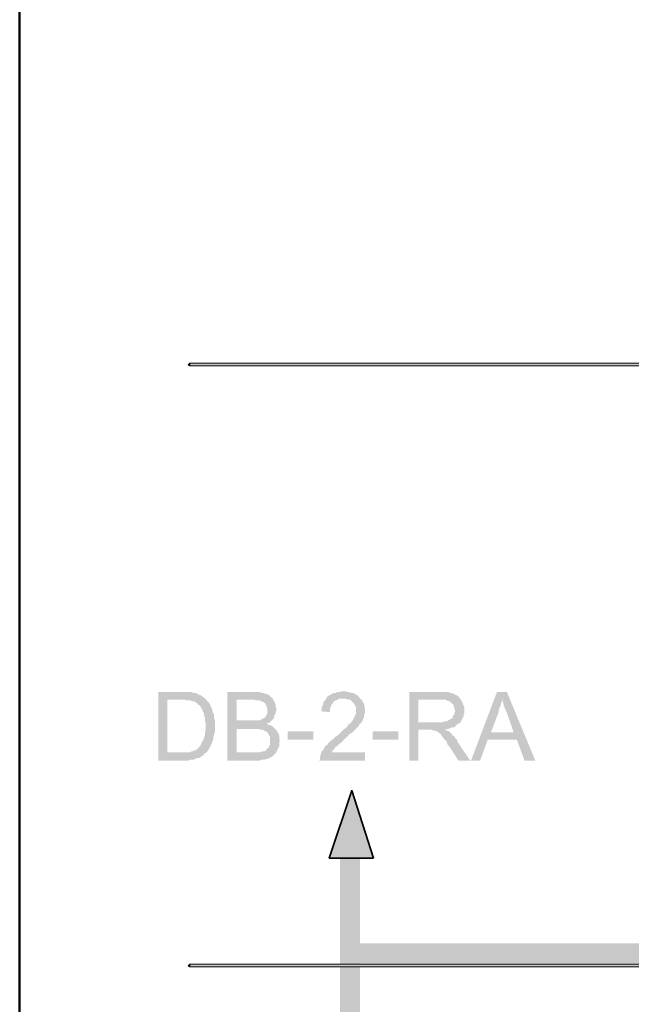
# Model space of a CAD drawing. Header units: millimetres. Extents: x 0.9 to 32.8, y 0.3 to 23.1.
# Tile 19 of 111: x 1 to 2.2, y 9.3 to 11.3. Entities that reach past the tile are written whole.
import ezdxf

# ---------------------------------------------------------------- set-up
doc = ezdxf.new("R2010")
doc.units = ezdxf.units.MM
doc.layers.add('PDF_Geometry', color=9, linetype='Continuous', true_color=0x808080)
doc.layers.add('PDF_Solid Fills', color=7, linetype='Continuous')

msp = doc.modelspace()

# ---------------------------------------------------------------- hatches: boundary and pattern name
at = {"layer": 'PDF_Solid Fills', "true_color": 0x808080, "transparency": 33554559}
for points in [[(28.2152, 10.5747), (28.2152, 10.578), (1.3427, 10.578), (1.3427, 10.573), (28.2152, 10.573)], [(28.2152, 9.3747), (28.2152, 9.378), (1.3427, 9.378), (1.3427, 9.373), (28.2152, 9.373)]]:
    msp.add_hatch(color=8, dxfattribs=at).paths.add_polyline_path(points)
at = {"layer": 'PDF_Solid Fills', "transparency": 33554559}
for points in [[(1.326, 9.9213), (1.2793, 9.9213), (1.2793, 9.7847), (1.3394, 9.7847), (1.3443, 9.7864), (1.3511, 9.7864), (1.3527, 9.788), (1.3576, 9.7897), (1.361, 9.7897), (1.3644, 9.7914), (1.3676, 9.7947), (1.3694, 9.7947), (1.371, 9.798), (1.3743, 9.7997), (1.2976, 9.8014), (1.2976, 9.9063), (1.326, 9.9063), (1.3743, 9.908), (1.371, 9.9097), (1.3676, 9.913), (1.3644, 9.9147), (1.361, 9.9163), (1.3576, 9.918), (1.3543, 9.9197), (1.3493, 9.9197), (1.3459, 9.9213), (1.331, 9.9213)], [(1.3743, 9.908), (1.326, 9.9063), (1.3326, 9.9063), (1.336, 9.9047), (1.3443, 9.9047), (1.3477, 9.903), (1.3511, 9.903), (1.3543, 9.9013), (1.3561, 9.8997), (1.3594, 9.8964), (1.3626, 9.8947), (1.3644, 9.8913), (1.366, 9.888), (1.3676, 9.888), (1.3676, 9.8847), (1.3694, 9.8814), (1.371, 9.878), (1.371, 9.8747), (1.3728, 9.8713), (1.3728, 9.863), (1.3743, 9.8597), (1.3743, 9.8547), (1.3743, 9.8464), (1.3728, 9.8413), (1.3728, 9.8347), (1.371, 9.8313), (1.371, 9.828), (1.3694, 9.8263), (1.3676, 9.823), (1.366, 9.8197), (1.3644, 9.8163), (1.3626, 9.813), (1.3594, 9.8097), (1.3576, 9.808), (1.3561, 9.8063), (1.3511, 9.8047), (1.3477, 9.803), (1.3459, 9.803), (1.3427, 9.8014), (1.2976, 9.8014), (1.3743, 9.7997), (1.3777, 9.803), (1.3793, 9.8063), (1.3811, 9.808), (1.3827, 9.8114), (1.3843, 9.8147), (1.3861, 9.818), (1.3877, 9.823), (1.3892, 9.8263), (1.3892, 9.8313), (1.391, 9.8347), (1.391, 9.838), (1.3926, 9.8413), (1.3926, 9.8647), (1.391, 9.8697), (1.391, 9.8764), (1.3892, 9.8797), (1.3877, 9.883), (1.3877, 9.8864), (1.3861, 9.8897), (1.3843, 9.893), (1.3827, 9.8964), (1.3811, 9.8997), (1.3793, 9.9013), (1.3759, 9.9047)], [(1.4694, 9.9213), (1.4177, 9.9213), (1.4177, 9.7847), (1.4827, 9.7847), (1.4861, 9.7864), (1.4926, 9.7864), (1.4944, 9.788), (1.4976, 9.788), (1.501, 9.7897), (1.5044, 9.7914), (1.5077, 9.793), (1.5093, 9.7947), (1.5109, 9.7964), (1.5143, 9.7997), (1.436, 9.8014), (1.436, 9.848), (1.5127, 9.848), (1.5093, 9.8513), (1.5077, 9.853), (1.5044, 9.8547), (1.4994, 9.8564), (1.496, 9.858), (1.496, 9.858), (1.4994, 9.8597), (1.5028, 9.8613), (1.436, 9.8647), (1.436, 9.9063), (1.5093, 9.9063), (1.5077, 9.9097), (1.5044, 9.9113), (1.501, 9.9147), (1.4994, 9.9163), (1.4944, 9.918), (1.4926, 9.918), (1.4892, 9.9197), (1.4861, 9.9197), (1.4827, 9.9213), (1.4743, 9.9213)], [(1.6827, 9.908), (1.6493, 9.908), (1.6542, 9.908), (1.6594, 9.9063), (1.6626, 9.9063), (1.6644, 9.9047), (1.6678, 9.9013), (1.6678, 9.9013), (1.6709, 9.898), (1.6727, 9.8947), (1.6743, 9.8913), (1.6743, 9.878), (1.6727, 9.8747), (1.6709, 9.8713), (1.6693, 9.868), (1.6678, 9.8647), (1.6678, 9.8647), (1.666, 9.863), (1.6644, 9.8597), (1.661, 9.858), (1.6594, 9.8564), (1.6576, 9.853), (1.6542, 9.8497), (1.6511, 9.848), (1.6477, 9.8447), (1.6443, 9.8413), (1.6409, 9.838), (1.6377, 9.8347), (1.6344, 9.833), (1.631, 9.8297), (1.6276, 9.8263), (1.6244, 9.8247), (1.621, 9.8214), (1.6192, 9.8197), (1.6177, 9.8163), (1.6143, 9.8147), (1.6127, 9.813), (1.6111, 9.8097), (1.6093, 9.8063), (1.6059, 9.803), (1.6043, 9.7997), (1.6043, 9.7964), (1.6043, 9.7964), (1.6028, 9.793), (1.6028, 9.788), (1.601, 9.7847), (1.6926, 9.7847), (1.6926, 9.8014), (1.626, 9.8014), (1.6276, 9.8047), (1.6294, 9.8063), (1.6328, 9.8097), (1.6328, 9.8114), (1.6359, 9.813), (1.6377, 9.8147), (1.6409, 9.818), (1.6443, 9.8197), (1.6477, 9.823), (1.6511, 9.828), (1.6526, 9.828), (1.656, 9.8313), (1.6594, 9.8347), (1.6626, 9.838), (1.666, 9.8397), (1.6693, 9.843), (1.6709, 9.8447), (1.6743, 9.848), (1.6761, 9.8497), (1.6777, 9.8513), (1.6793, 9.853), (1.6811, 9.8564), (1.6842, 9.8597), (1.686, 9.8613), (1.6876, 9.8647), (1.6894, 9.868), (1.6894, 9.8697), (1.691, 9.873), (1.691, 9.8764), (1.6926, 9.8814), (1.6926, 9.8847), (1.6926, 9.888), (1.691, 9.893), (1.691, 9.8964), (1.6894, 9.8997), (1.6876, 9.903), (1.686, 9.9063)], [(1.6493, 9.923), (1.6461, 9.923), (1.6409, 9.9213), (1.6377, 9.9213), (1.6344, 9.9197), (1.631, 9.9197), (1.6276, 9.918), (1.6244, 9.9163), (1.621, 9.9147), (1.6177, 9.913), (1.6161, 9.9097), (1.6143, 9.908), (1.6127, 9.9047), (1.6093, 9.9013), (1.6093, 9.898), (1.6077, 9.8947), (1.6059, 9.8913), (1.6059, 9.8864), (1.6043, 9.883), (1.6226, 9.8814), (1.6226, 9.888), (1.6244, 9.893), (1.626, 9.8964), (1.6276, 9.898), (1.6294, 9.9013), (1.631, 9.903), (1.6344, 9.9047), (1.6377, 9.9063), (1.6409, 9.908), (1.6827, 9.908), (1.6811, 9.9113), (1.6811, 9.9113), (1.6777, 9.9147), (1.6743, 9.9163), (1.6727, 9.918), (1.6693, 9.9197), (1.666, 9.9197), (1.661, 9.9213), (1.6576, 9.9213), (1.6542, 9.923)], [(1.8427, 9.9213), (1.7811, 9.9213), (1.7811, 9.7847), (1.7993, 9.7847), (1.7993, 9.8464), (1.8526, 9.8464), (1.8544, 9.848), (1.8594, 9.848), (1.8628, 9.8497), (1.8677, 9.8513), (1.8709, 9.8513), (1.8727, 9.853), (1.8761, 9.8564), (1.8792, 9.858), (1.881, 9.8597), (1.8826, 9.8597), (1.7993, 9.8613), (1.7993, 9.9063), (1.8427, 9.9063), (1.881, 9.9097), (1.8792, 9.913), (1.8761, 9.9147), (1.8727, 9.9163), (1.8693, 9.918), (1.8693, 9.918), (1.8659, 9.9197), (1.8628, 9.9197), (1.8594, 9.9213), (1.8461, 9.9213)], [(1.881, 9.9097), (1.8427, 9.9063), (1.8526, 9.9063), (1.856, 9.9047), (1.8594, 9.903), (1.8628, 9.903), (1.8643, 9.8997), (1.8677, 9.898), (1.8693, 9.8947), (1.8709, 9.8913), (1.8709, 9.888), (1.8727, 9.8847), (1.8727, 9.883), (1.8709, 9.8797), (1.8709, 9.8764), (1.8677, 9.873), (1.8677, 9.8697), (1.8643, 9.868), (1.861, 9.8664), (1.8576, 9.8647), (1.8576, 9.863), (1.851, 9.863), (1.8476, 9.8613), (1.7993, 9.8613), (1.8826, 9.8597), (1.8844, 9.863), (1.886, 9.8664), (1.8876, 9.8697), (1.8894, 9.873), (1.8894, 9.8764), (1.891, 9.8797), (1.891, 9.8913), (1.8894, 9.8947), (1.8876, 9.898), (1.8876, 9.9013), (1.8844, 9.9047), (1.8844, 9.9063)], [(1.9761, 9.9213), (1.956, 9.9213), (1.9043, 9.7847), (1.9226, 9.7847), (1.9377, 9.8263), (1.9959, 9.8263), (1.9442, 9.8413), (1.9594, 9.8814), (1.9594, 9.8847), (1.9609, 9.8897), (1.9628, 9.893), (1.9643, 9.8964), (1.9643, 9.8997), (1.9659, 9.903), (1.9659, 9.908)], [(1.9761, 9.9213), (1.9659, 9.908), (1.9677, 9.9047), (1.9677, 9.9013), (1.9693, 9.898), (1.9693, 9.8947), (1.9711, 9.8913), (1.9727, 9.888), (1.9743, 9.883), (1.9761, 9.8797), (1.9894, 9.8413), (1.9442, 9.8413), (1.9959, 9.8263), (2.0111, 9.7847), (2.0327, 9.7847)], [(1.5093, 9.9063), (1.4644, 9.9063), (1.4709, 9.9063), (1.4759, 9.9047), (1.4827, 9.9047), (1.4843, 9.903), (1.4861, 9.903), (1.4892, 9.9013), (1.4926, 9.8997), (1.4944, 9.8964), (1.4944, 9.8964), (1.496, 9.893), (1.4976, 9.888), (1.4976, 9.8797), (1.496, 9.8764), (1.4944, 9.873), (1.4926, 9.8713), (1.491, 9.8697), (1.4876, 9.868), (1.4843, 9.8664), (1.4827, 9.8647), (1.436, 9.8647), (1.5028, 9.8613), (1.5059, 9.8647), (1.5093, 9.868), (1.5109, 9.8697), (1.5109, 9.873), (1.5127, 9.8764), (1.5143, 9.8797), (1.5143, 9.883), (1.5161, 9.8864), (1.5161, 9.8864), (1.5143, 9.8913), (1.5143, 9.8947), (1.5127, 9.898), (1.5127, 9.9013), (1.5093, 9.9047)], [(1.5127, 9.848), (1.4678, 9.848), (1.4793, 9.848), (1.4827, 9.8464), (1.4876, 9.8464), (1.491, 9.8447), (1.4944, 9.843), (1.4976, 9.8413), (1.4994, 9.838), (1.501, 9.8347), (1.5028, 9.8313), (1.5028, 9.8163), (1.501, 9.813), (1.4994, 9.8097), (1.496, 9.808), (1.4944, 9.8047), (1.491, 9.803), (1.4876, 9.803), (1.4827, 9.8014), (1.436, 9.8014), (1.5143, 9.7997), (1.5161, 9.803), (1.5177, 9.8063), (1.5192, 9.8097), (1.5211, 9.813), (1.5211, 9.8214), (1.5226, 9.8247), (1.5211, 9.828), (1.5211, 9.8347), (1.5192, 9.8397), (1.5177, 9.8413), (1.5161, 9.8447), (1.5143, 9.8464)], [(1.8526, 9.8464), (1.821, 9.8464), (1.8244, 9.8464), (1.8276, 9.8447), (1.8309, 9.8447), (1.8359, 9.843), (1.8393, 9.8413), (1.8393, 9.8413), (1.8427, 9.838), (1.8443, 9.8364), (1.8476, 9.8313), (1.8476, 9.8313), (1.8492, 9.8297), (1.851, 9.8263), (1.8544, 9.8247), (1.856, 9.8214), (1.8576, 9.8163), (1.861, 9.813), (1.8792, 9.7847), (1.9027, 9.7847), (1.8777, 9.8214), (1.8777, 9.823), (1.8761, 9.8263), (1.8727, 9.8297), (1.8709, 9.833), (1.8677, 9.8347), (1.8659, 9.838), (1.8628, 9.8397), (1.8628, 9.8413), (1.8594, 9.843), (1.856, 9.8447)]]:
    msp.add_hatch(color=256, dxfattribs=at).paths.add_polyline_path(points)

# ---------------------------------------------------------------- linework, layer by layer
at = {"layer": 'PDF_Geometry', "color": 5, "lineweight": 50}
msp.add_lwpolyline([(32.6933, 0.3933), (32.6933, 22.9893), (1.0026, 22.9893), (1.0026, 0.3933)], close=True, dxfattribs=at)
at = {"layer": 'PDF_Geometry', "lineweight": 5}
for points in [[(1.3427, 10.573), (1.3394, 10.5747), (1.3427, 10.578)], [(1.3427, 9.373), (1.3394, 9.3747), (1.3427, 9.378)]]:
    msp.add_lwpolyline(points, dxfattribs=at)
for points in [[(28.2152, 10.5747), (28.2152, 10.578), (1.3427, 10.578), (1.3427, 10.573), (28.2152, 10.573)], [(28.2152, 9.3747), (28.2152, 9.378), (1.3427, 9.378), (1.3427, 9.373), (28.2152, 9.373)]]:
    msp.add_lwpolyline(points, close=True, dxfattribs=at)
at = {"layer": 'PDF_Geometry', "color": 7, "lineweight": 35}
msp.add_lwpolyline([(1.7093, 9.5897), (1.621, 9.5897), (1.666, 9.7247)], close=True, dxfattribs=at)
at = {"layer": 'PDF_Solid Fills', "color": 8, "lineweight": 5, "true_color": 0x808080, "transparency": 33554559}
for points in [[(1.3427, 10.573), (1.3394, 10.5747), (1.3427, 10.5747), (1.3427, 10.578)], [(1.3427, 9.373), (1.3394, 9.3747), (1.3427, 9.3747), (1.3427, 9.378)]]:
    msp.add_solid(points, dxfattribs=at)
at = {"layer": 'PDF_Solid Fills', "lineweight": 35, "transparency": 33554559}
for points in [[(1.5894, 9.8263), (1.5894, 9.843), (1.5378, 9.8263), (1.5378, 9.843)], [(1.7594, 9.8263), (1.7594, 9.843), (1.7077, 9.8263), (1.7077, 9.843)], [(1.666, 9.7247), (1.621, 9.5897), (1.7093, 9.5897)], [(1.6427, 9.1214), (1.6827, 9.1214), (1.6427, 9.6097)], [(1.6827, 9.1214), (1.6427, 9.6097), (1.6827, 9.6097)], [(1.6827, 9.4197), (1.6827, 9.3797), (24.5703, 9.4197)], [(1.6827, 9.3797), (24.5703, 9.4197), (24.5703, 9.3797)]]:
    msp.add_solid(points, dxfattribs=at)

doc.saveas('drawing.dxf')
